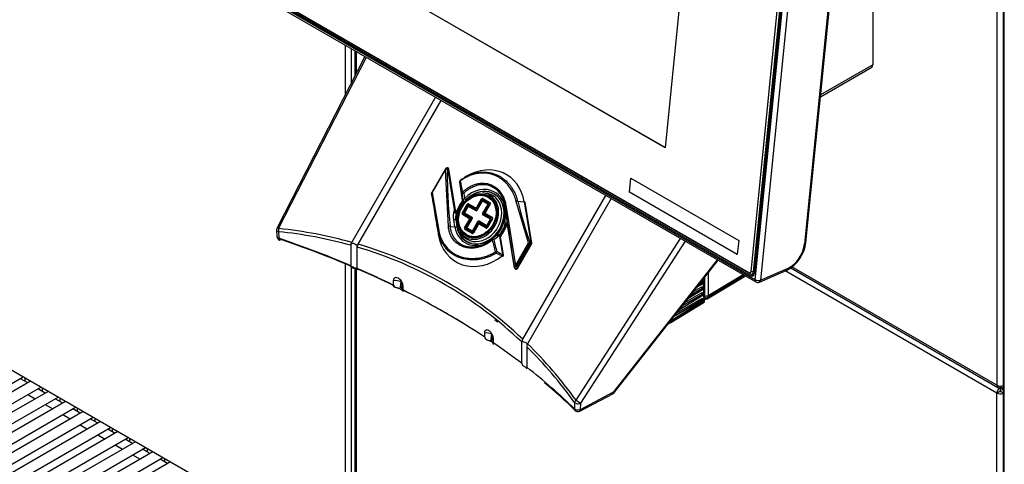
# Model space of a CAD drawing. Header units: millimetres. Extents: x 0 to 200, y 0 to 287.
# Tile 33 of 73: x 153.17 to 165.45, y 89.4 to 94.95. Entities that reach past the tile are written whole.
import ezdxf

# ---------------------------------------------------------------- set-up
doc = ezdxf.new("R2010")
doc.units = ezdxf.units.MM
doc.layers.add('148.257_BW4C_CTM', color=7, linetype='Continuous')
doc.layers.add('Standard', color=7, linetype='Continuous')

# ---------------------------------------------------------------- blocks, each defined once
blk = doc.blocks.new('SE3')
at = {"layer": '148.257_BW4C_CTM', "color": 7, "linetype": 'Continuous'}
for p, q in [((165.354, 99.129), (165.354, 90.387)), ((165.431, 99.125), (165.431, 83.489)), ((165.445, 83.469), (165.445, 99.105)), ((163.039, 98.722), (162.336, 91.705)), ((163.11, 98.717), (162.407, 91.7)), ((162.971, 98.659), (162.284, 91.803)), ((162.319, 91.801), (163.006, 98.656)), ((163.017, 98.66), (162.328, 91.778)), ((162.97, 92.168), (163.553, 97.985)), ((162.956, 92.153), (163.538, 97.97)), ((161.613, 97.31), (161.216, 93.351)), ((161.216, 93.352), (155.807, 96.475)), ((161.216, 93.351), (155.807, 96.474)), ((162.264, 91.792), (154.507, 96.27)), ((162.336, 91.705), (154.452, 96.257)), ((154.462, 96.229), (162.346, 91.677)), ((162.285, 91.754), (154.507, 96.245)), ((154.523, 96.256), (162.28, 91.778)), ((163.805, 95.765), (163.805, 94.949)), ((163.805, 94.949), (163.805, 94.385)), ((157.229, 94.014), (157.229, 94.632)), ((157.3, 94.591), (157.3, 94.152)), ((157.346, 94.564), (157.346, 94.242)), ((157.363, 94.554), (157.363, 94.276)), ((157.473, 94.491), (156.376, 92.352)), ((156.396, 92.343), (157.491, 94.48)), ((163.152, 93.988), (163.793, 94.358)), ((163.805, 94.385), (163.154, 94.009)), ((158.354, 93.982), (157.308, 92.171)), ((157.388, 92.148), (158.424, 93.942)), ((157.229, 88.172), (147.488, 93.795)), ((158.471, 93.079), (158.306, 92.793)), ((158.31, 92.79), (158.476, 93.076)), ((158.471, 93.079), (158.476, 93.076)), ((158.481, 93.093), (158.472, 93.08)), ((158.513, 92.367), (158.476, 93.076)), ((158.507, 93.091), (158.498, 93.077)), ((158.591, 92.579), (158.507, 93.091)), ((158.601, 92.573), (158.517, 93.085)), ((158.741, 92.996), (158.715, 92.981)), ((160.772, 92.795), (160.789, 92.971)), ((160.772, 92.795), (160.789, 92.971)), ((160.789, 92.971), (162.133, 92.195)), ((158.69, 92.699), (158.654, 92.923)), ((158.654, 92.923), (158.69, 92.699)), ((158.661, 92.944), (158.656, 92.935)), ((158.304, 92.785), (158.303, 92.782)), ((158.31, 92.79), (158.306, 92.793)), ((158.31, 92.79), (158.394, 92.317)), ((158.69, 92.699), (158.69, 92.701)), ((158.704, 92.784), (158.713, 92.717)), ((158.862, 92.603), (158.925, 92.712)), ((158.929, 92.709), (158.866, 92.6)), ((158.929, 92.709), (158.925, 92.712)), ((158.965, 92.786), (158.937, 92.787)), ((159.026, 92.661), (158.937, 92.712)), ((158.943, 92.719), (159.031, 92.668)), ((159.44, 90.963), (160.476, 92.757)), ((160.545, 92.717), (159.499, 90.906)), ((160.772, 92.795), (160.772, 92.795)), ((162.115, 92.019), (160.772, 92.795)), ((162.115, 92.019), (160.772, 92.795)), ((158.591, 92.564), (158.591, 92.579)), ((158.686, 92.536), (158.748, 92.645)), ((158.753, 92.642), (158.69, 92.534)), ((158.752, 92.619), (158.71, 92.546)), ((158.717, 92.542), (158.76, 92.615)), ((158.753, 92.642), (158.748, 92.645)), ((158.76, 92.615), (158.752, 92.619)), ((158.85, 92.594), (158.761, 92.645)), ((158.766, 92.652), (158.856, 92.6)), ((158.766, 92.618), (158.855, 92.566)), ((158.858, 92.574), (158.769, 92.626)), ((158.866, 92.6), (158.862, 92.603)), ((158.929, 92.686), (158.866, 92.577)), ((158.873, 92.573), (158.866, 92.577)), ((158.873, 92.573), (158.936, 92.682)), ((158.936, 92.682), (158.929, 92.686)), ((159.003, 92.643), (158.94, 92.534)), ((158.942, 92.685), (159.002, 92.65)), ((159.005, 92.658), (158.945, 92.692)), ((158.945, 92.532), (159.008, 92.641)), ((158.964, 92.543), (159.027, 92.653)), ((159.035, 92.648), (158.971, 92.539)), ((159.008, 92.641), (159.003, 92.643)), ((159.027, 92.653), (159.035, 92.648)), ((159.222, 92.498), (159.207, 92.589)), ((159.219, 92.629), (159.219, 92.6)), ((159.234, 92.509), (159.219, 92.6)), ((159.23, 92.636), (159.349, 91.88)), ((159.514, 92.166), (159.359, 92.68)), ((159.377, 92.684), (159.46, 92.676)), ((159.46, 92.676), (159.542, 92.167)), ((159.552, 92.162), (159.47, 92.67)), ((158.594, 92.363), (158.579, 92.454)), ((158.591, 92.564), (158.585, 92.567)), ((158.591, 92.557), (158.591, 92.564)), ((158.604, 92.56), (158.601, 92.573)), ((158.607, 92.554), (158.604, 92.56)), ((158.604, 92.457), (158.619, 92.366)), ((158.619, 92.566), (158.617, 92.562)), ((158.619, 92.566), (158.617, 92.562)), ((158.623, 92.574), (158.619, 92.566)), ((158.62, 92.567), (158.619, 92.566)), ((158.62, 92.566), (158.619, 92.565)), ((158.623, 92.573), (158.622, 92.571)), ((158.69, 92.534), (158.686, 92.536)), ((158.778, 92.466), (158.689, 92.517)), ((158.692, 92.525), (158.781, 92.474)), ((158.717, 92.542), (158.71, 92.546)), ((158.713, 92.529), (158.802, 92.477)), ((158.716, 92.35), (158.779, 92.46)), ((158.807, 92.484), (158.718, 92.535)), ((158.784, 92.457), (158.721, 92.348)), ((158.803, 92.469), (158.74, 92.359)), ((158.747, 92.355), (158.81, 92.465)), ((158.784, 92.457), (158.779, 92.46)), ((158.81, 92.465), (158.803, 92.469)), ((158.945, 92.532), (158.94, 92.534)), ((158.943, 92.515), (159.033, 92.464)), ((159.035, 92.471), (158.946, 92.523)), ((158.971, 92.539), (158.964, 92.543)), ((159.056, 92.475), (158.967, 92.526)), ((158.973, 92.533), (159.062, 92.481)), ((159.034, 92.457), (158.991, 92.383)), ((158.995, 92.358), (159.058, 92.466)), ((158.996, 92.381), (159.038, 92.455)), ((159.065, 92.462), (159.002, 92.354)), ((159.038, 92.455), (159.034, 92.457)), ((159.065, 92.462), (159.058, 92.466)), ((158.534, 92.369), (158.594, 92.363)), ((158.716, 92.35), (158.721, 92.348)), ((158.808, 92.28), (158.719, 92.331)), ((158.722, 92.339), (158.811, 92.288)), ((158.747, 92.355), (158.74, 92.359)), ((158.743, 92.343), (158.803, 92.308)), ((158.809, 92.314), (158.748, 92.349)), ((158.878, 92.426), (158.815, 92.316)), ((158.819, 92.314), (158.882, 92.423)), ((158.819, 92.291), (158.882, 92.4)), ((158.889, 92.396), (158.826, 92.287)), ((158.882, 92.423), (158.878, 92.426)), ((158.889, 92.396), (158.882, 92.4)), ((158.89, 92.426), (158.98, 92.375)), ((158.984, 92.347), (158.895, 92.398)), ((158.985, 92.381), (158.896, 92.433)), ((158.898, 92.406), (158.987, 92.355)), ((158.996, 92.381), (158.991, 92.383)), ((159.002, 92.354), (158.995, 92.358)), ((159.223, 92.38), (159.217, 92.379)), ((159.22, 92.364), (159.217, 92.379)), ((159.22, 92.364), (159.223, 92.38)), ((159.223, 92.38), (159.224, 92.385)), ((159.23, 92.358), (159.237, 92.372)), ((159.237, 92.372), (159.239, 92.376)), ((159.249, 92.39), (159.252, 92.382)), ((159.249, 92.384), (159.252, 92.378)), ((159.253, 92.381), (159.252, 92.382)), ((159.252, 92.382), (159.255, 92.365)), ((159.252, 92.378), (159.254, 92.368)), ((159.338, 91.853), (159.255, 92.365)), ((156.371, 92.327), (156.375, 92.245)), ((156.395, 92.304), (156.399, 92.223)), ((158.385, 92.308), (158.386, 92.268)), ((158.657, 92.302), (158.672, 92.278)), ((158.819, 92.314), (158.815, 92.316)), ((158.826, 92.287), (158.819, 92.291)), ((159.106, 92.252), (159.059, 92.211)), ((159.153, 92.266), (159.161, 92.263)), ((159.192, 92.021), (159.155, 92.245)), ((159.202, 92.015), (159.165, 92.239)), ((160.105, 90.202), (161.408, 92.219)), ((157.295, 92.135), (157.295, 91.879)), ((157.304, 92.161), (157.308, 92.171)), ((157.374, 92.123), (157.374, 92.113)), ((157.374, 91.845), (157.374, 92.113)), ((159.349, 91.88), (159.514, 92.166)), ((159.363, 91.872), (159.528, 92.158)), ((159.54, 92.154), (159.365, 91.852)), ((159.375, 91.846), (159.55, 92.148)), ((159.514, 92.166), (159.528, 92.158)), ((159.528, 92.158), (159.54, 92.154)), ((159.53, 92.171), (159.542, 92.167)), ((159.54, 92.154), (159.55, 92.148)), ((160.164, 90.165), (161.468, 92.184)), ((162.133, 92.195), (162.115, 92.019)), ((157.229, 88.172), (157.229, 91.902)), ((157.3, 91.873), (157.3, 88.172)), ((157.346, 91.853), (157.346, 88.159)), ((157.363, 91.845), (157.363, 88.135)), ((159.336, 91.873), (159.338, 91.853)), ((159.363, 91.872), (159.349, 91.88)), ((159.363, 91.872), (159.365, 91.852)), ((159.365, 91.852), (159.375, 91.846)), ((160.58, 90.308), (161.868, 91.954)), ((160.586, 90.301), (161.876, 91.949)), ((162.407, 91.7), (162.751, 91.85)), ((162.783, 91.852), (165.366, 90.36)), ((165.354, 90.387), (162.797, 91.864)), ((161.708, 91.439), (161.696, 91.719)), ((161.709, 91.499), (161.71, 91.737)), ((161.74, 91.466), (162.218, 91.752)), ((162.205, 91.759), (161.75, 91.487)), ((161.752, 91.791), (161.752, 91.509)), ((161.752, 91.509), (162.187, 91.769)), ((162.28, 91.778), (162.264, 91.792)), ((162.319, 91.801), (162.284, 91.803)), ((162.285, 91.754), (162.327, 91.773)), ((162.304, 91.775), (162.329, 91.786)), ((162.331, 91.805), (162.319, 91.801)), ((162.391, 91.675), (162.735, 91.824)), ((165.353, 90.29), (162.713, 91.815)), ((157.826, 91.689), (157.826, 91.637)), ((157.912, 91.588), (157.923, 91.677)), ((157.933, 91.67), (157.928, 91.579)), ((157.948, 91.577), (157.948, 91.627)), ((161.677, 91.594), (161.534, 91.512)), ((161.569, 91.557), (161.666, 91.612)), ((161.678, 91.651), (161.609, 91.608)), ((161.677, 91.664), (161.633, 91.638)), ((161.674, 91.666), (161.638, 91.645)), ((161.677, 91.664), (161.674, 91.666)), ((161.681, 91.664), (161.677, 91.666)), ((161.68, 91.593), (161.677, 91.594)), ((161.679, 91.674), (161.679, 91.673)), ((161.684, 91.593), (161.68, 91.595)), ((161.682, 91.603), (161.682, 91.602)), ((161.683, 91.66), (161.683, 91.66)), ((161.704, 91.433), (161.692, 91.714)), ((161.684, 91.508), (161.388, 91.325)), ((161.684, 91.521), (161.425, 91.373)), ((161.68, 91.523), (161.43, 91.38)), ((161.465, 91.424), (161.669, 91.541)), ((161.681, 91.579), (161.498, 91.467)), ((161.68, 91.593), (161.529, 91.505)), ((161.684, 91.521), (161.68, 91.523)), ((161.687, 91.522), (161.684, 91.524)), ((161.685, 91.532), (161.685, 91.531)), ((161.686, 91.589), (161.686, 91.589)), ((161.689, 91.518), (161.689, 91.518)), ((161.709, 91.499), (161.706, 91.499)), ((161.709, 91.477), (161.707, 91.477)), ((161.709, 91.477), (161.709, 91.499)), ((161.752, 91.509), (161.75, 91.487)), ((161.286, 91.169), (161.701, 91.426)), ((161.289, 91.177), (161.704, 91.433)), ((161.687, 91.437), (161.302, 91.199)), ((161.687, 91.45), (161.321, 91.24)), ((161.683, 91.452), (161.326, 91.247)), ((161.361, 91.291), (161.672, 91.47)), ((161.687, 91.45), (161.683, 91.452)), ((161.69, 91.451), (161.687, 91.452)), ((161.688, 91.46), (161.688, 91.46)), ((161.692, 91.446), (161.692, 91.447)), ((161.707, 91.458), (161.709, 91.458)), ((161.251, 91.151), (161.286, 91.169)), ((161.259, 91.161), (161.289, 91.177)), ((161.302, 91.199), (161.279, 91.187)), ((161.289, 91.192), (161.289, 91.177)), ((161.301, 91.215), (161.302, 91.199)), ((158.966, 90.989), (158.966, 91.039)), ((159.052, 91.024), (159.039, 90.937)), ((159.056, 90.928), (159.062, 91.009)), ((159.07, 90.97), (159.07, 90.918)), ((159.433, 90.935), (159.431, 90.925)), ((159.431, 90.658), (159.431, 90.925)), ((159.49, 90.868), (159.49, 90.612)), ((159.494, 90.896), (159.499, 90.906)), ((149.324, 88.246), (153.212, 90.491)), ((153.304, 90.437), (149.479, 88.229)), ((153.269, 90.417), (153.176, 90.47)), ((153.232, 90.479), (153.232, 90.438)), ((165.393, 90.362), (165.393, 90.377)), ((165.396, 90.377), (165.396, 90.364)), ((165.398, 90.377), (165.398, 90.362)), ((149.542, 88.12), (153.429, 90.365)), ((153.522, 90.312), (149.697, 88.103)), ((153.269, 90.272), (153.361, 90.219)), ((153.486, 90.291), (153.394, 90.344)), ((153.449, 90.354), (153.449, 90.312)), ((160.151, 90.065), (160.57, 90.287)), ((160.161, 90.087), (160.58, 90.308)), ((165.389, 90.311), (165.353, 90.29)), ((165.353, 83.522), (165.353, 90.29)), ((165.393, 90.365), (165.396, 90.364)), ((165.396, 90.323), (165.396, 90.364)), ((165.399, 90.361), (165.399, 90.32)), ((165.403, 90.311), (165.431, 90.295)), ((165.425, 90.36), (165.431, 90.363)), ((149.759, 87.995), (153.647, 90.239)), ((153.74, 90.186), (149.915, 87.977)), ((153.486, 90.147), (153.579, 90.093)), ((153.704, 90.165), (153.611, 90.219)), ((153.667, 90.228), (153.667, 90.187)), ((160.087, 90.173), (160.085, 90.095)), ((160.161, 90.087), (160.164, 90.165)), ((149.977, 87.869), (153.865, 90.114)), ((153.958, 90.06), (150.132, 87.852)), ((153.704, 90.021), (153.797, 89.967)), ((153.922, 90.039), (153.829, 90.093)), ((153.885, 90.102), (153.885, 90.061)), ((150.195, 87.743), (154.083, 89.988)), ((154.175, 89.934), (150.35, 87.726)), ((153.922, 89.895), (154.015, 89.842)), ((154.14, 89.914), (154.047, 89.967)), ((154.103, 89.977), (154.103, 89.935)), ((150.413, 87.618), (154.3, 89.862)), ((154.393, 89.809), (150.568, 87.6)), ((154.14, 89.769), (154.232, 89.716)), ((154.357, 89.788), (154.265, 89.842)), ((154.32, 89.851), (154.32, 89.809)), ((150.63, 87.492), (154.518, 89.737)), ((154.611, 89.683), (150.786, 87.474)), ((154.357, 89.644), (154.45, 89.59)), ((154.575, 89.662), (154.482, 89.716)), ((154.538, 89.725), (154.538, 89.684)), ((150.848, 87.366), (154.736, 89.611)), ((154.829, 89.557), (151.003, 87.349)), ((154.575, 89.518), (154.668, 89.464)), ((154.793, 89.537), (154.7, 89.59)), ((154.756, 89.599), (154.756, 89.558)), ((151.066, 87.24), (154.954, 89.485)), ((155.047, 89.432), (151.221, 87.223)), ((155.011, 89.411), (154.918, 89.464)), ((154.974, 89.474), (154.974, 89.432))]:
    blk.add_line(p, q, dxfattribs=at)
for centre, radius, start, end in [((158.489, 93.069), 0.02, 145.6533, 150), ((158.498, 93.082), 0.02, 9.2315, 145.6533), ((158.677, 92.933), 0.02, 125.8377, 146.0397), ((158.673, 92.926), 0.02, 152.9751, 189.2315), ((158.711, 92.894), 0.0645, 146.407, 153.2981), ((158.323, 92.78), 0.02, 173.8941, 189.2315), ((158.323, 92.783), 0.02, 150, 173.8941), ((173.545, 94.361), 14.946, 186.0308, 186.3766), ((158.666, 92.697), 0.0245, 350.075, 8.0884), ((158.666, 92.696), 0.0245, 351.8121, 8.1022), ((158.945, 92.4), 0.397, 153.2305, 155.0466), ((158.667, 92.697), 0.0241, 321.9089, 347.0915), ((158.666, 92.697), 0.0245, 347.0987, 350.075), ((158.781, 92.5), 0.207, 161.0383, 193.0142), ((158.878, 92.474), 0.275, 159.653, 183.4485), ((158.121, 91.684), 1.008, 60.5499, 60.5567), ((158.11, 92.477), 1.112, 354.9363, 1.0884), ((155.126, 91.832), 4.164, 7.5751, 9.3591), ((156.421, 92.329), 0.05, 152.8589, 182.6235), ((158.798, 92.544), 0.47, 322.4717, 336.8149), ((158.672, 91.41), 1.116, 59.5943, 60.3909), ((159.15, 92.24), 0.162, 56.9118, 62.9008), ((156.425, 92.247), 0.05, 182.6226, 251.127), ((155.828, 86.797), 5.536, 74.6371, 84.1204), ((159.069, 92.194), 0.02, 127.0821, 130.01), ((158.672, 92.744), 0.678, 306.8991, 313.4457), ((159.128, 92.229), 0.0424, 94.1664, 140.6281), ((159.133, 92.246), 0.0263, 56.4291, 107.7112), ((159.162, 92.286), 0.0414, 235.0101, 250.2678), ((159.154, 92.279), 0.0128, 237.2838, 262.8516), ((159.207, 92.241), 0.0597, 155.2208, 174.045), ((161.048, 97.572), 5.654, 250.357, 250.4407), ((159.173, 92.25), 0.018, 132.1351, 197.3964), ((159.189, 92.243), 0.0235, 139.9233, 187.7546), ((157.337, 92.135), 0.0422, 141.9641, 179.0414), ((155.974, 87.312), 5, 46.2574, 73.7426), ((159.532, 92.158), 0.02, 330, 9.2315), ((162.525, 92.22), 0.448, 297.9889, 353.4066), ((161.567, 97.432), 5.929, 245.5099, 246.3108), ((161.478, 97.112), 5.581, 244.9702, 245.8168), ((159.182, 92.012), 0.02, 308.25, 9.2315), ((159.358, 91.856), 0.02, 189.2315, 300), ((159.358, 91.856), 0.02, 300, 330), ((157.859, 91.56), 0.133, 61.4371, 104.6424), ((161.685, 91.685), 0.0227, 198.5483, 239.5825), ((161.688, 91.614), 0.0227, 183.8837, 239.5825), ((161.645, 91.673), 0.0342, 346.9112, 359.9972), ((161.648, 91.602), 0.0342, 346.9112, 359.9972), ((162.371, 91.721), 0.05, 240, 293.5365), ((161.988, 98.778), 8.265, 240.4501, 240.5805), ((161.692, 91.543), 0.0227, 183.8837, 239.5825), ((161.651, 91.531), 0.0342, 346.6369, 359.9972), ((161.705, 91.605), 0.106, 272.3057, 295.8715), ((161.71, 91.561), 0.0842, 269.5247, 298.6524), ((161.695, 91.472), 0.0227, 183.8837, 239.5825), ((161.654, 91.46), 0.0342, 346.9112, 359.9972), ((161.693, 91.439), 0.015, 301.7309, 2.5324), ((161.706, 91.529), 0.0708, 271.8641, 298.8976), ((159.99, 92.426), 1.516, 233.5859, 235.4286), ((158.987, 90.909), 0.132, 60.2199, 99.1355), ((163.347, 98.228), 8.468, 239.4247, 239.553), ((159.482, 90.938), 0.0497, 149.3463, 183.6083), ((159.642, 90.863), 0.151, 167.4618, 178.3042), ((155.59, 86.917), 5.552, 35.9064, 45.3707), ((156.351, 86.272), 5.335, 45.4544, 50.9696), ((160.547, 90.331), 0.05, 297.9004, 300), ((160.547, 90.331), 0.05, 300, 321.9527), ((160.128, 90.11), 0.05, 225.7227, 297.9004)]:
    blk.add_arc(centre, radius, start, end, dxfattribs=at)
for centre, major_axis, ratio, start_param, end_param in [((163.763, 94.409), (-0.0298, 0.0515), 0.57735, 3.141593, 3.926991), ((158.489, 93.069), (0.0165, -0.0113), 0.635261, 1.405743, 3.141593), ((158.489, 93.069), (-0.02, 0), 0.48725, 4.201608, 5.414268), ((158.498, 93.082), (0.0165, -0.0113), 0.635261, 1.405743, 3.141593), ((161.937, 93.532), (-0.606, -4.934), 0.686118, 4.88841, 5.033525), ((158.498, 93.082), (-0.0197, -0.0032), 0.408248, 3.141593, 4.128839), ((158.923, 92.472), (-0.314, -0.545), 0.816497, 2.356194, 4.096909), ((158.677, 92.933), (0.0166, -0.0112), 0.996639, 2.830638, 3.872606), ((158.677, 92.933), (0.0117, -0.0162), 0.357, 3.110291, 4.040238), ((158.673, 92.926), (0.0178, -0.0091), 0.995438, 3.141579, 3.752034), ((158.673, 92.926), (0.0197, 0.0032), 0.408248, 3.081641, 3.141593), ((158.677, 92.933), (-0.0197, -0.0034), 0.512231, 5.265205, 6.219458), ((159.097, 88.651), (-0.812, 5.97), 0.033531, -0.809282, -0.776384), ((159.116, 88.654), (-0.829, 5.98), 0.033576, -0.809458, -0.776559), ((158.907, 92.481), (-0.183, -0.317), 0.816497, 3.146954, 4.415514), ((158.913, 92.478), (-0.172, -0.298), 0.816497, 2.356194, 4.415514), ((158.913, 92.478), (0.17, 0.295), 0.816497, 0, 1.205568), ((158.323, 92.783), (-0.0197, -0.0035), 0.584091, 5.319045, 6.21575), ((158.323, 92.783), (0.0199, -0.0021), 0.975089, 3.141593, 3.390743), ((158.805, 88.146), (-0.812, 5.97), 0.033531, -0.803898, -0.686685), ((158.913, 92.478), (0.17, 0.295), 0.816497, 1.936025, 6.283185), ((158.701, 92.793), (-0.0197, -0.0033), 0.48646, 5.24434, 6.220543), ((158.701, 92.793), (-0.0199, -0.0021), 0.495606, 0.063015, 1.65431), ((158.666, 92.698), (0.0221, 0.0118), 0.987705, 5.139314, 5.925754), ((158.701, 92.793), (0.0135, -0.0147), 0.253504, 4.033707, 5.17532), ((158.71, 92.702), (0.0197, 0.0032), 0.408248, 3.081641, 3.141593), ((158.688, 92.691), (-0.0007, -0.025), 0.52832, 1.293008, 2.015445), ((158.718, 92.707), (0.018, -0.0174), 0.168894, 0.97624, 2.023438), ((158.878, 92.498), (-0.151, -0.262), 0.816497, 0, 3.53024), ((158.904, 92.483), (-0.158, -0.274), 0.816497, 0, 3.53024), ((158.935, 92.706), (-0.0075, -0.013), 0.816497, 3.141593, 4.712389), ((158.934, 92.706), (-0.00335, -0.00581), 0.816497, 3.141594, 4.712389), ((158.945, 92.708), (-0.0075, -0.013), 0.57735, 4.126703, 4.712389), ((158.907, 92.481), (-0.183, -0.317), 0.816497, 2.356194, 3.146954), ((158.581, 92.57), (-0.0197, -0.0032), 0.408248, 3.141593, 4.128839), ((158.913, 92.478), (0.179, 0.311), 0.816497, 1.367201, 2.071615), ((158.919, 92.474), (0.19, 0.33), 0.816497, 1.404393, 1.747772), ((158.759, 92.639), (-0.0075, -0.013), 0.816497, 3.141593, 4.712389), ((158.762, 92.614), (-0.0066, -0.0115), 0.816497, 3.141593, 4.712389), ((158.758, 92.64), (-0.00335, -0.00581), 0.816497, 3.141595, 4.712389), ((158.763, 92.613), (-0.0025, -0.00433), 0.816497, 3.141591, 4.712389), ((158.769, 92.641), (-0.0075, -0.013), 0.57735, 4.126703, 4.712389), ((158.776, 92.621), (-0.0075, -0.013), 0.57735, 4.712389, 5.298075), ((158.857, 92.605), (0.0066, 0.0115), 0.816497, 3.141593, 4.712389), ((158.858, 92.59), (0.0075, 0.013), 0.57735, 0.985111, 1.570796), ((158.858, 92.605), (-0.0025, -0.00433), 0.816497, 0, 1.570796), ((158.861, 92.58), (0.00335, 0.00581), 0.816497, 3.141595, 4.712389), ((158.938, 92.681), (-0.0066, -0.0115), 0.816497, 3.141593, 4.712389), ((158.94, 92.68), (-0.0025, -0.00433), 0.816497, 3.14159, 4.712389), ((158.952, 92.688), (-0.0075, -0.013), 0.57735, 4.712389, 5.298075), ((159.013, 92.653), (-0.0075, -0.013), 0.57735, 4.712389, 5.298075), ((159, 92.645), (0.0025, 0.00433), 0.816497, 4.712389, 6.283185), ((158.999, 92.646), (0.0066, 0.0115), 0.816497, 4.712389, 6.283185), ((159.034, 92.657), (0.0075, 0.013), 0.57735, 0.985111, 1.570796), ((159.023, 92.655), (0.00335, 0.00581), 0.816497, 4.712389, 6.283185), ((159.024, 92.655), (0.0075, 0.013), 0.816497, 4.712389, 6.283185), ((159.194, 92.596), (0.0247, 0.004), 0.408248, 5.176037, 6.223234), ((159.238, 92.631), (-0.0198, -0.0031), 0.349625, 5.119975, 6.224773), ((159.495, 89.341), (-0.812, 5.97), 0.033531, -1.137372, -0.992257), ((159.367, 92.676), (-0.0194, -0.0048), 0.360054, 4.097032, 5.069615), ((162.628, 94.727), (-0.606, -4.934), 0.686118, -1.061301, -0.944088), ((159.45, 92.667), (-0.0197, -0.0032), 0.408248, 3.141593, 4.128839), ((158.592, 92.464), (0.0247, 0.004), 0.408248, 4.128839, 5.176037), ((158.585, 92.553), (-0.0188, -0.0067), 0.474197, 3.144813, 4.254727), ((158.589, 92.545), (-0.018, -0.0087), 0.504945, 3.160738, 4.324161), ((158.696, 92.53), (-0.0075, -0.013), 0.816497, 4.712389, 6.283185), ((158.695, 92.531), (-0.00335, -0.00581), 0.816497, 4.712389, 6.283183), ((158.699, 92.521), (-0.0075, -0.013), 0.57735, 4.712389, 5.298075), ((158.719, 92.54), (-0.0066, -0.0115), 0.816497, 4.712389, 6.283185), ((158.72, 92.524), (0.0075, 0.013), 0.57735, 0.985111, 1.570796), ((158.721, 92.54), (-0.0025, -0.00433), 0.816497, 4.712389, 6.283185), ((158.788, 92.469), (-0.0075, -0.013), 0.57735, 4.712389, 5.298075), ((158.776, 92.462), (-0.0025, -0.00433), 0.816497, 1.570796, 3.141595), ((158.774, 92.462), (0.0066, 0.0115), 0.816497, 4.712389, 6.283185), ((158.809, 92.473), (0.0075, 0.013), 0.57735, 0.985111, 1.570796), ((158.798, 92.471), (0.00335, 0.00581), 0.816497, 4.712389, 6.283183), ((158.8, 92.471), (-0.0075, -0.013), 0.816497, 1.570796, 3.141593), ((158.865, 92.57), (-0.0075, -0.013), 0.57735, 4.712389, 5.298075), ((158.862, 92.579), (-0.0075, -0.013), 0.816497, 0, 1.570796), ((158.951, 92.528), (0.0075, 0.013), 0.816497, 1.570796, 3.141593), ((158.95, 92.529), (-0.00335, -0.00581), 0.816497, 4.712389, 6.283185), ((158.954, 92.519), (-0.0075, -0.013), 0.57735, 4.712389, 5.298075), ((158.974, 92.538), (-0.0066, -0.0115), 0.816497, 4.712389, 6.283185), ((158.975, 92.522), (0.0075, 0.013), 0.57735, 0.985111, 1.570796), ((158.975, 92.537), (0.0025, 0.00433), 0.816497, 1.570796, 3.141593), ((159.043, 92.467), (-0.0075, -0.013), 0.57735, 4.712389, 5.298075), ((159.03, 92.459), (0.0025, 0.00433), 0.816497, 4.712389, 6.283185), ((159.029, 92.46), (0.0066, 0.0115), 0.816497, 4.712389, 6.283185), ((159.064, 92.471), (0.0075, 0.013), 0.57735, 0.985111, 1.570796), ((159.053, 92.469), (0.00335, 0.00581), 0.816497, 4.712389, 6.283187), ((159.054, 92.468), (0.0075, 0.013), 0.816497, 4.712389, 6.283185), ((158.913, 92.478), (-0.179, -0.311), 0.816497, 1.367201, 2.071615), ((159.209, 92.506), (0.0247, 0.004), 0.408248, 5.176037, 6.223234), ((156.421, 92.329), (0.0445, -0.0228), 0.035246, 2.185396, 3.141593), ((156.421, 92.329), (0.0053, 0.0497), 0.542711, 1.334078, 2.150393), ((151.025, 78.757), (7.46, 12.921), 0.57735, 0.147356, 0.251217), ((158.524, 92.361), (-0.0199, -0.002), 0.439332, 4.153839, 5.258637), ((158.606, 92.373), (0.0247, 0.004), 0.408248, 4.128839, 5.176037), ((158.907, 92.481), (0.183, 0.317), 0.816497, 2.356194, 4.096909), ((158.913, 92.478), (0.172, 0.298), 0.816497, 2.356194, 4.415514), ((158.727, 92.344), (-0.0075, -0.013), 0.816497, 4.712389, 6.283185), ((158.725, 92.345), (-0.00335, -0.00581), 0.816497, 4.712389, 6.283187), ((158.73, 92.335), (-0.0075, -0.013), 0.57735, 4.712389, 5.298075), ((158.75, 92.354), (-0.0066, -0.0115), 0.816497, 4.712389, 6.283187), ((158.75, 92.338), (-0.0075, -0.013), 0.57735, 4.126703, 4.712389), ((158.751, 92.353), (-0.0025, -0.00433), 0.816497, 4.712389, 6.283184), ((158.888, 92.42), (0.0075, 0.013), 0.816497, 0, 1.570796), ((158.887, 92.42), (-0.00335, -0.00581), 0.816497, 3.141595, 4.712389), ((158.891, 92.395), (-0.0066, -0.0115), 0.816497, 3.141593, 4.712389), ((158.892, 92.394), (0.0025, 0.00433), 0.816497, 0.000003, 1.570796), ((158.898, 92.422), (0.0075, 0.013), 0.57735, 0.985111, 1.570796), ((158.905, 92.402), (-0.0075, -0.013), 0.57735, 4.712389, 5.298075), ((158.986, 92.386), (0.0066, 0.0115), 0.816497, 3.141593, 4.712389), ((158.987, 92.37), (-0.0075, -0.013), 0.57735, 4.126703, 4.712389), ((158.994, 92.35), (-0.0075, -0.013), 0.57735, 4.712389, 5.298075), ((158.992, 92.36), (0.0075, 0.013), 0.816497, 3.141593, 4.712389), ((158.987, 92.385), (0.0025, 0.00433), 0.816497, 3.141593, 4.712389), ((158.99, 92.361), (0.00335, 0.00581), 0.816497, 3.141593, 4.712389), ((158.919, 92.474), (-0.19, -0.33), 0.816497, 1.404393, 1.747772), ((158.923, 92.472), (0.192, 0.333), 0.816497, 4.551487, 4.856219), ((159.211, 92.366), (-0.0184, 0.0079), 0.082754, 3.139899, 4.275787), ((159.245, 92.412), (-0.0037, 0.0196), 0.472141, 1.472694, 3.138956), ((159.267, 92.393), (0.018, 0.0088), 0.505986, 2.613148, 3.153989), ((159.27, 92.385), (0.0188, 0.0067), 0.474197, 2.795271, 3.209041), ((156.421, 92.329), (0.0499, 0.0023), 0.558448, 3.141593, 4.152198), ((156.425, 92.247), (0.0499, 0.0023), 0.558437, 3.141595, 4.151796), ((151.05, 87.006), (10.5, 0), 0.57735, 0.93377, 1.036205), ((156.425, 92.247), (0.0162, 0.0473), 0.415997, 2.258666, 3.141593), ((158.405, 92.311), (-0.0197, -0.0033), 0.490654, 5.247792, 6.220374), ((158.923, 92.472), (0.314, 0.545), 0.816497, 2.356194, 4.257884), ((158.406, 92.271), (0.0197, 0.0032), 0.408248, 3.081641, 3.141594), ((158.878, 92.498), (-0.151, -0.262), 0.816497, 5.894538, 6.283185), ((158.904, 92.483), (-0.158, -0.274), 0.816497, 5.894538, 6.283185), ((158.81, 92.319), (0.0066, 0.0115), 0.816497, 3.141593, 4.712389), ((158.811, 92.303), (0.0075, 0.013), 0.57735, 0.985111, 1.570796), ((158.818, 92.284), (-0.0075, -0.013), 0.57735, 4.712389, 5.298075), ((158.815, 92.293), (0.0075, 0.013), 0.816497, 3.141593, 4.712389), ((158.811, 92.319), (0.0025, 0.00433), 0.816497, 3.141593, 4.712389), ((158.814, 92.294), (0.00335, 0.00581), 0.816497, 3.141595, 4.712389), ((159.069, 92.194), (0.0129, -0.0153), 0.188981, 3.141593, 4.233261), ((159.069, 92.194), (0.0121, -0.016), 0.646948, 1.614631, 3.141593), ((159.083, 92.263), (-0.018, 0.0174), 0.168894, 3.288186, 4.117833), ((159.113, 92.279), (-0.0007, -0.025), 0.52832, 0.57057, 1.293008), ((159.15, 92.263), (-0.0143, -0.0205), 0.204139, 4.604969, 5.391409), ((159.146, 92.236), (-0.0197, -0.0032), 0.408248, 3.141593, 4.128839), ((159.155, 92.27), (-0.0159, 0.0122), 0.092496, 2.008629, 3.141906), ((156.425, 92.247), (0.0162, 0.0473), 0.415997, 3.141593, 3.829463), ((151.05, 86.965), (10.55, 0), 0.57735, 0.870793, 1.036205), ((157.32, 92.139), (-0.0548, 0.0147), 0.317837, 3.077079, 5.08694), ((151.025, 78.757), (-7.46, -12.921), 0.57735, 3.003619, 3.279567), ((159.069, 92.194), (-0.0194, -0.0047), 0.362644, 4.098558, 5.074761), ((162.326, 94.213), (-0.58, -4.941), 0.688683, -1.071776, -1.038878), ((162.336, 94.222), (-0.606, -4.934), 0.686118, -1.066685, -1.033787), ((159.521, 92.162), (0.0189, 0.0066), 0.298095, 0.924112, 1.820816), ((159.521, 92.162), (-0.0059, -0.0191), 0.409736, 1.477635, 2.153238), ((159.532, 92.158), (0.0059, 0.0191), 0.409736, 4.619228, 5.294831), ((159.532, 92.158), (-0.0197, -0.0032), 0.408248, 3.141594, 4.128839), ((162.773, 92.074), (0.13, 0.225), 0.57735, 3.804818, 5.375614), ((162.92, 92.173), (-0.0498, 0.005), 0.502685, 2.410254, 3.141593), ((159.107, 92.047), (0.0193, 0.0052), 0.346485, 0.947754, 1.902008), ((159.107, 92.047), (-0.0104, 0.0171), 0.241483, 1.153344, 2.083291), ((159.107, 92.047), (-0.0085, -0.0181), 0.326878, 1.108186, 2.20409), ((159.182, 92.012), (0.0082, 0.0182), 0.336481, 4.286286, 5.340783), ((159.182, 92.012), (-0.0124, 0.0157), 0.253467, 2.052008, 3.141593), ((159.182, 92.012), (-0.0197, -0.0032), 0.408248, 3.141593, 4.128839), ((151.05, 87.006), (10.5, 0), 0.57735, 0.869306, 0.924403), ((159.355, 91.876), (-0.0198, -0.003), 0.248672, 5.014027, 6.226687), ((159.355, 91.876), (-0.0199, -0.0024), 0.266939, 0.056785, 1.911719), ((159.358, 91.856), (0.0199, 0.0024), 0.266939, 3.198377, 5.053312), ((159.358, 91.856), (0.0197, 0.0032), 0.408248, 3.081641, 3.141593), ((162.715, 91.87), (-0.02, 0.0458), 0.643408, 3.141593, 3.996013), ((162.266, 91.813), (-0.01, 0.0229), 0.643408, 2.425216, 3.996013), ((162.284, 91.821), (-0.02, 0.0458), 0.643408, 2.425216, 3.996013), ((162.29, 91.8), (-0.0215, 0.0494), 0.643408, 2.425216, 3.996013), ((161.677, 91.657), (-0.00334, -0.00671), 0.596613, 2.319773, 3.873116), ((161.678, 91.657), (-0.00334, -0.00671), 0.596613, 0.76643, 2.319773), ((161.681, 91.586), (-0.00334, -0.00671), 0.596613, 2.319773, 3.873116), ((162.371, 91.721), (0.025, 0.0433), 0.57735, 2.234021, 3.141593), ((162.371, 91.721), (0.0498, -0.005), 0.502685, 3.98105, 5.551847), ((162.371, 91.721), (-0.02, 0.0458), 0.643408, 3.141593, 3.996013), ((151.05, 87.006), (10.5, 0), 0.57735, 0.716773, 0.854023), ((151.05, 86.965), (10.55, 0), 0.57735, 0.759105, 0.856491), ((161.681, 91.586), (-0.00334, -0.00671), 0.596613, 0.76643, 2.319773), ((161.684, 91.515), (-0.00334, -0.00671), 0.596613, 2.319773, 3.873116), ((161.684, 91.515), (-0.00334, -0.00671), 0.596613, 0.76643, 2.319773), ((161.687, 91.444), (-0.00334, -0.00671), 0.596613, 2.319773, 3.873116), ((161.687, 91.443), (-0.00334, -0.00671), 0.596613, 0.76643, 2.319773), ((161.693, 91.439), (-0.0079, 0.0128), 0.578229, 3.141593, 3.961742), ((161.693, 91.439), (-0.015, -0.0007), 0.546343, 2.348803, 3.141593), ((161.279, 91.182), (-0.0075, 0.013), 0.577175, 3.124169, 3.979167), ((151.05, 86.965), (10.55, 0), 0.57735, 0.706072, 0.711881), ((151.05, 87.006), (10.5, 0), 0.57735, 0.646393, 0.70149), ((159.441, 90.914), (-0.0548, 0.0147), 0.317837, 2.93696, 4.946821), ((151.025, 78.757), (7.46, 12.921), 0.57735, -0.251217, -0.147356), ((151.05, 87.006), (10.5, 0), 0.57735, 0.534592, 0.637026), ((165.396, 90.411), (0.0295, 0.0511), 0.57735, 2.356194, 3.867031), ((165.396, 90.411), (-0.059, 0), 0.57735, 0.785398, 2.202754), ((160.547, 90.331), (-0.0234, 0.0442), 0.551865, 3.141593, 3.904506), ((160.547, 90.331), (-0.0394, 0.0308), 0.092682, 3.141593, 3.758806), ((165.396, 90.315), (0.03, 0.052), 0.57735, 0.914039, 2.356194), ((165.396, 90.315), (0.06, 0), 0.57735, 3.926991, 5.332199), ((165.396, 90.315), (0.005, 0.00866), 0.57735, 0.785398, 2.356194), ((165.396, 90.315), (-0.01, 0), 0.57735, 0.785398, 2.356194), ((165.396, 90.315), (0.03, 0.052), 0.57735, 0.785398, 0.844358), ((165.396, 90.411), (-0.0295, 0.0511), 0.57735, 2.416155, 3.345077), ((165.396, 90.315), (-0.005, 0.00866), 0.57735, 3.926991, 4.974188), ((165.396, 90.315), (0.03, -0.052), 0.57735, 1.392178, 2.227546), ((160.13, 90.188), (-0.0404, -0.0294), 0.542711, 4.949107, 5.765422), ((160.13, 90.188), (-0.05, 0.0014), 0.607791, 0.550951, 2.329546), ((160.13, 90.188), (0.042, -0.0271), 0.035246, 4.097789, 5.668585), ((160.128, 90.11), (0.0349, 0.0358), 0.702576, 2.517222, 3.141593), ((160.128, 90.11), (0.05, -0.0014), 0.607781, 3.692964, 5.471149), ((160.128, 90.11), (-0.0234, 0.0442), 0.551865, 3.141593, 3.904506)]:
    blk.add_ellipse(centre, major_axis=major_axis, ratio=ratio, start_param=start_param, end_param=end_param, dxfattribs=at)
for centre, major_axis in [((158.873, 92.501), (-0.144, -0.25)), ((158.873, 92.501), (-0.141, -0.244)), ((158.875, 92.499), (-0.135, -0.234))]:
    blk.add_ellipse(centre, major_axis=major_axis, ratio=0.816497, dxfattribs=at)
for points, degree, knots in [([(158.666, 92.949), (158.67, 92.952), (158.679, 92.958), (158.693, 92.968), (158.71, 92.978), (158.728, 92.989), (158.749, 92.999), (158.784, 93.016), (158.829, 93.031), (158.904, 93.048), (158.993, 93.051), (159.08, 93.031), (159.143, 93.002), (159.189, 92.973), (159.233, 92.938), (159.263, 92.906), (159.284, 92.88), (159.297, 92.863), (159.309, 92.844), (159.322, 92.823), (159.335, 92.799), (159.347, 92.774), (159.358, 92.746), (159.368, 92.716), (159.374, 92.695), (159.377, 92.684)], 3, [0, 0, 0, 0, 0.01525, 0.032785, 0.052597, 0.074674, 0.099002, 0.125569, 0.198425, 0.250445, 0.382783, 0.499981, 0.561308, 0.623311, 0.686079, 0.749704, 0.771316, 0.794453, 0.819123, 0.845338, 0.873108, 0.902446, 0.933365, 0.965878, 1, 1, 1, 1]), ([(159.359, 92.68), (159.357, 92.685), (159.355, 92.695), (159.351, 92.709), (159.346, 92.724), (159.341, 92.738), (159.336, 92.751), (159.33, 92.765), (159.324, 92.778), (159.311, 92.804), (159.289, 92.842), (159.251, 92.893), (159.202, 92.942), (159.144, 92.983), (159.071, 93.017), (158.998, 93.034), (158.928, 93.036), (158.874, 93.031), (158.821, 93.018), (158.777, 93.002), (158.742, 92.986), (158.716, 92.972), (158.69, 92.957), (158.674, 92.945), (158.666, 92.939)], 3, [0, 0, 0, 0, 0.015645, 0.031258, 0.046853, 0.062442, 0.078036, 0.093647, 0.109288, 0.124971, 0.187541, 0.250234, 0.336571, 0.423115, 0.499868, 0.624624, 0.68732, 0.749567, 0.812123, 0.874448, 0.90605, 0.937439, 0.96872, 1, 1, 1, 1]), ([(158.69, 92.8), (158.693, 92.803), (158.7, 92.809), (158.711, 92.819), (158.722, 92.827), (158.733, 92.836), (158.744, 92.844), (158.756, 92.851), (158.777, 92.864), (158.809, 92.88), (158.852, 92.896), (158.895, 92.906), (158.938, 92.91), (158.98, 92.908), (159.018, 92.9), (159.05, 92.888), (159.089, 92.868), (159.134, 92.834), (159.169, 92.791), (159.19, 92.756), (159.201, 92.734), (159.21, 92.711), (159.218, 92.687), (159.225, 92.662), (159.228, 92.645), (159.23, 92.636)], 3, [0, 0, 0, 0, 0.01801, 0.035958, 0.053865, 0.071752, 0.08964, 0.10755, 0.125504, 0.188059, 0.250265, 0.312725, 0.375338, 0.438214, 0.500415, 0.546954, 0.593828, 0.695385, 0.796499, 0.830493, 0.864251, 0.897926, 0.931674, 0.965648, 1, 1, 1, 1]), ([(159.219, 92.629), (159.218, 92.633), (159.216, 92.642), (159.214, 92.654), (159.211, 92.666), (159.208, 92.677), (159.204, 92.688), (159.201, 92.698), (159.197, 92.708), (159.193, 92.717), (159.189, 92.726), (159.185, 92.734), (159.181, 92.742), (159.177, 92.75), (159.173, 92.756), (159.169, 92.763), (159.165, 92.769), (159.162, 92.774), (159.158, 92.78), (159.154, 92.784), (159.135, 92.81), (159.093, 92.849), (159.023, 92.882), (158.944, 92.893), (158.872, 92.883), (158.812, 92.859), (158.772, 92.837), (158.742, 92.816), (158.72, 92.799), (158.708, 92.788), (158.704, 92.784)], 3, [0, 0, 0, 0, 0.017978, 0.035432, 0.052359, 0.068757, 0.084625, 0.099961, 0.114763, 0.129029, 0.142759, 0.15595, 0.1686, 0.18071, 0.192277, 0.203301, 0.21378, 0.223714, 0.2331, 0.24194, 0.250231, 0.377224, 0.499689, 0.609176, 0.749538, 0.824768, 0.887306, 0.937289, 0.974827, 1, 1, 1, 1]), ([(158.7, 92.702), (158.701, 92.702), (158.702, 92.702), (158.703, 92.703), (158.705, 92.704), (158.706, 92.706), (158.708, 92.708), (158.71, 92.712), (158.712, 92.715), (158.713, 92.717)], 3, [0, 0, 0, 0, 0.079311, 0.167452, 0.266292, 0.377135, 0.500895, 0.724288, 1, 1, 1, 1]), ([(158.701, 92.684), (158.7, 92.684), (158.698, 92.683), (158.695, 92.683), (158.693, 92.682), (158.69, 92.682), (158.687, 92.682), (158.686, 92.682), (158.686, 92.683)], 3, [0, 0, 0, 0, 0.126133, 0.251607, 0.377779, 0.505983, 0.756837, 1, 1, 1, 1]), ([(158.591, 92.557), (158.592, 92.554), (158.592, 92.552), (158.594, 92.546), (158.594, 92.544), (158.596, 92.54), (158.597, 92.539), (158.599, 92.537), (158.6, 92.536), (158.601, 92.537)], 3, [0, 0, 0, 0, 0.5, 0.5, 0.75, 0.75, 0.875, 0.875, 1, 1, 1, 1]), ([(158.601, 92.537), (158.604, 92.537), (158.606, 92.541), (158.61, 92.547), (158.611, 92.55), (158.614, 92.556), (158.616, 92.559), (158.617, 92.562)], 3, [0, 0, 0, 0, 0.25, 0.25, 0.5, 0.5, 1, 1, 1, 1]), ([(158.607, 92.545), (158.606, 92.545), (158.605, 92.545), (158.603, 92.542), (158.602, 92.539), (158.601, 92.537)], 3, [0.6654197, 0.6654197, 0.6654197, 0.6654197, 0.75, 0.75, 1, 1, 1, 1]), ([(158.617, 92.562), (158.616, 92.559), (158.614, 92.556), (158.611, 92.551), (158.609, 92.547), (158.608, 92.546), (158.607, 92.546), (158.607, 92.545), (158.607, 92.545)], 3, [0, 0, 0, 0, 0.387145, 0.672656, 0.847237, 0.925567, 0.962284, 1, 1, 1, 1]), ([(159.061, 92.199), (159.057, 92.196), (159.049, 92.19), (159.038, 92.181), (159.026, 92.173), (159.014, 92.165), (159.002, 92.157), (158.99, 92.15), (158.967, 92.138), (158.934, 92.123), (158.888, 92.109), (158.842, 92.1), (158.797, 92.098), (158.752, 92.101), (158.714, 92.11), (158.681, 92.122), (158.641, 92.142), (158.597, 92.176), (158.564, 92.218), (158.545, 92.251), (158.536, 92.273), (158.528, 92.295), (158.521, 92.318), (158.516, 92.342), (158.514, 92.359), (158.513, 92.367)], 3, [0, 0, 0, 0, 0.01801, 0.035958, 0.053865, 0.071752, 0.08964, 0.10755, 0.125504, 0.188059, 0.250265, 0.312725, 0.375338, 0.438214, 0.500415, 0.546954, 0.593828, 0.695385, 0.796499, 0.830493, 0.864251, 0.897926, 0.931674, 0.965648, 1, 1, 1, 1]), ([(158.534, 92.369), (158.534, 92.365), (158.535, 92.357), (158.537, 92.345), (158.539, 92.333), (158.542, 92.322), (158.544, 92.312), (158.547, 92.302), (158.551, 92.292), (158.554, 92.283), (158.557, 92.275), (158.561, 92.267), (158.564, 92.259), (158.568, 92.252), (158.571, 92.246), (158.575, 92.24), (158.578, 92.234), (158.582, 92.228), (158.585, 92.223), (158.589, 92.219), (158.607, 92.194), (158.647, 92.156), (158.718, 92.123), (158.8, 92.109), (158.877, 92.117), (158.941, 92.139), (158.983, 92.159), (159.015, 92.179), (159.039, 92.195), (159.051, 92.205), (159.056, 92.21)], 3, [0, 0, 0, 0, 0.017978, 0.035432, 0.052359, 0.068757, 0.084625, 0.099961, 0.114763, 0.129029, 0.142759, 0.15595, 0.1686, 0.18071, 0.192277, 0.203301, 0.21378, 0.223714, 0.2331, 0.24194, 0.250231, 0.377224, 0.499689, 0.609176, 0.749538, 0.824768, 0.887306, 0.937289, 0.974827, 1, 1, 1, 1]), ([(159.235, 92.412), (159.233, 92.412), (159.231, 92.408), (159.228, 92.401), (159.228, 92.398), (159.226, 92.391), (159.225, 92.388), (159.224, 92.385)], 3, [0, 0, 0, 0, 0.25, 0.25, 0.5, 0.5, 1, 1, 1, 1]), ([(159.249, 92.39), (159.248, 92.393), (159.247, 92.396), (159.245, 92.402), (159.244, 92.404), (159.241, 92.409), (159.24, 92.41), (159.238, 92.412), (159.237, 92.413), (159.235, 92.412)], 3, [0, 0, 0, 0, 0.5, 0.5, 0.75, 0.75, 0.875, 0.875, 1, 1, 1, 1]), ([(159.239, 92.376), (159.24, 92.379), (159.243, 92.383), (159.245, 92.389), (159.247, 92.391), (159.248, 92.392), (159.248, 92.393), (159.249, 92.393)], 3, [0, 0, 0, 0, 0.448763, 0.722806, 0.868037, 0.935873, 1, 1, 1, 1]), ([(159.109, 92.036), (159.104, 92.033), (159.094, 92.027), (159.079, 92.019), (159.061, 92.009), (159.04, 92), (159.018, 91.99), (158.979, 91.976), (158.93, 91.962), (158.848, 91.949), (158.753, 91.95), (158.661, 91.973), (158.597, 92.003), (158.551, 92.031), (158.51, 92.065), (158.481, 92.097), (158.462, 92.122), (158.45, 92.138), (158.439, 92.156), (158.428, 92.176), (158.418, 92.198), (158.408, 92.223), (158.399, 92.249), (158.391, 92.277), (158.387, 92.298), (158.385, 92.308)], 3, [0, 0, 0, 0, 0.01525, 0.032785, 0.052597, 0.074674, 0.099002, 0.125569, 0.198425, 0.250445, 0.382783, 0.499981, 0.561308, 0.623311, 0.686079, 0.749704, 0.771316, 0.794453, 0.819123, 0.845338, 0.873108, 0.902446, 0.933365, 0.965878, 1, 1, 1, 1]), ([(158.394, 92.317), (158.395, 92.313), (158.396, 92.304), (158.399, 92.29), (158.403, 92.276), (158.406, 92.263), (158.41, 92.25), (158.415, 92.237), (158.42, 92.225), (158.43, 92.2), (158.449, 92.164), (158.483, 92.115), (158.529, 92.068), (158.586, 92.028), (158.66, 91.992), (158.736, 91.974), (158.812, 91.969), (158.87, 91.972), (158.929, 91.981), (158.977, 91.995), (159.016, 92.009), (159.044, 92.021), (159.072, 92.035), (159.09, 92.046), (159.099, 92.051)], 3, [0, 0, 0, 0, 0.015645, 0.031258, 0.046853, 0.062442, 0.078036, 0.093647, 0.109288, 0.124971, 0.187541, 0.250234, 0.336571, 0.423115, 0.499868, 0.624624, 0.68732, 0.749567, 0.812123, 0.874448, 0.90605, 0.937439, 0.96872, 1, 1, 1, 1]), ([(159.119, 92.257), (159.118, 92.257), (159.117, 92.257), (159.115, 92.257), (159.113, 92.256), (159.111, 92.254), (159.108, 92.253), (159.106, 92.25), (159.104, 92.249), (159.103, 92.248)], 3, [0, 0, 0, 0, 0.0791269, 0.1670994, 0.2657791, 0.3764592, 0.5000473, 0.7232904, 0.8447737, 0.8447737, 0.8447737, 0.8447737]), ([(159.138, 92.253), (159.137, 92.253), (159.135, 92.254), (159.132, 92.255), (159.129, 92.256), (159.124, 92.257), (159.121, 92.257), (159.119, 92.257)], 3, [0, 0, 0, 0, 0.15047, 0.316363, 0.499753, 0.656003, 1, 1, 1, 1]), ([(157.388, 92.148), (157.387, 92.147), (157.385, 92.144), (157.383, 92.14), (157.381, 92.136), (157.379, 92.133), (157.378, 92.129), (157.376, 92.127), (157.375, 92.125), (157.375, 92.125)], 3, [0, 0, 0, 0, 0.1469954, 0.2930347, 0.4377711, 0.5809446, 0.722394, 0.8620627, 0.9170235, 0.9170235, 0.9170235, 0.9170235]), ([(157.374, 91.845), (157.374, 91.841), (157.374, 91.834), (157.375, 91.828), (157.374, 91.826), (157.369, 91.831), (157.353, 91.839), (157.334, 91.846), (157.313, 91.852), (157.298, 91.862), (157.296, 91.873), (157.295, 91.879)], 3, [0, 0, 0, 0, 0.093054, 0.175167, 0.250477, 0.373824, 0.500722, 0.627138, 0.750374, 0.865351, 1, 1, 1, 1]), ([(157.948, 91.627), (157.948, 91.642), (157.943, 91.659), (157.926, 91.691), (157.914, 91.706), (157.89, 91.723), (157.881, 91.728), (157.862, 91.732), (157.853, 91.731), (157.832, 91.721), (157.826, 91.705), (157.826, 91.689)], 3, [0, 0, 0, 0, 0.25, 0.25, 0.5, 0.5, 0.625, 0.625, 0.75, 0.75, 1, 1, 1, 1]), ([(157.912, 91.588), (157.911, 91.589), (157.908, 91.59), (157.904, 91.592), (157.9, 91.594), (157.894, 91.596), (157.885, 91.599), (157.873, 91.602), (157.861, 91.605), (157.851, 91.607), (157.844, 91.61), (157.838, 91.613), (157.833, 91.618), (157.829, 91.623), (157.826, 91.629), (157.826, 91.634), (157.826, 91.637)], 3, [0, 0, 0, 0, 0.041841, 0.083542, 0.125283, 0.18764, 0.249989, 0.378249, 0.499409, 0.56511, 0.630934, 0.698062, 0.767602, 0.840553, 0.917778, 1, 1, 1, 1]), ([(157.923, 91.677), (157.923, 91.679), (157.924, 91.68), (157.926, 91.681), (157.926, 91.681), (157.928, 91.68), (157.928, 91.68), (157.93, 91.679), (157.931, 91.677), (157.933, 91.673), (157.933, 91.671), (157.933, 91.67)], 3, [0, 0, 0, 0, 0.25, 0.25, 0.375, 0.375, 0.5, 0.5, 0.75, 0.75, 1, 1, 1, 1]), ([(161.666, 91.612), (161.669, 91.614), (161.672, 91.614), (161.675, 91.615), (161.677, 91.613), (161.679, 91.612), (161.68, 91.609), (161.682, 91.607), (161.682, 91.603)], 2, [0, 0, 0, 0.25, 0.25, 0.5, 0.5, 0.75, 0.75, 1, 1, 1]), ([(161.67, 91.686), (161.672, 91.685), (161.674, 91.684), (161.676, 91.683), (161.677, 91.68), (161.679, 91.678), (161.679, 91.674)], 2, [0.2972507, 0.2972507, 0.2972507, 0.5, 0.5, 0.75, 0.75, 1, 1, 1]), ([(157.948, 91.577), (157.948, 91.575), (157.948, 91.573), (157.948, 91.57), (157.948, 91.567), (157.949, 91.564), (157.949, 91.562), (157.949, 91.56), (157.95, 91.559), (157.95, 91.558), (157.95, 91.558), (157.951, 91.557), (157.951, 91.557), (157.951, 91.558), (157.95, 91.559), (157.948, 91.562), (157.944, 91.567), (157.937, 91.573), (157.931, 91.577), (157.928, 91.579)], 3, [0, 0, 0, 0, 0.044698, 0.087989, 0.129953, 0.170678, 0.210261, 0.248805, 0.286426, 0.323245, 0.359395, 0.395012, 0.430242, 0.465236, 0.500145, 0.621472, 0.749826, 0.874098, 1, 1, 1, 1]), ([(161.669, 91.541), (161.672, 91.543), (161.675, 91.543), (161.678, 91.543), (161.68, 91.542), (161.682, 91.541), (161.684, 91.538), (161.685, 91.535), (161.685, 91.532)], 2, [0, 0, 0, 0.25, 0.25, 0.5, 0.5, 0.75, 0.75, 1, 1, 1]), ([(161.672, 91.47), (161.675, 91.472), (161.678, 91.472), (161.681, 91.472), (161.683, 91.471), (161.685, 91.47), (161.687, 91.467), (161.688, 91.464), (161.688, 91.46)], 2, [0, 0, 0, 0.25, 0.25, 0.5, 0.5, 0.75, 0.75, 1, 1, 1]), ([(161.709, 91.477), (161.709, 91.476), (161.709, 91.473), (161.709, 91.47), (161.709, 91.467), (161.709, 91.465), (161.709, 91.463), (161.709, 91.462), (161.709, 91.46), (161.709, 91.459), (161.709, 91.459), (161.709, 91.458), (161.709, 91.458), (161.709, 91.458)], 3, [0, 0, 0, 0, 0.0627329, 0.1226451, 0.1797364, 0.2340065, 0.2854552, 0.3340821, 0.3798872, 0.4228701, 0.4630307, 0.5003688, 0.5943709, 0.5943709, 0.5943709, 0.5943709]), ([(158.966, 91.039), (158.966, 91.041), (158.966, 91.045), (158.966, 91.049), (158.967, 91.054), (158.968, 91.058), (158.97, 91.064), (158.974, 91.071), (158.981, 91.076), (158.989, 91.079), (158.998, 91.079), (159.008, 91.077), (159.018, 91.071), (159.028, 91.063), (159.038, 91.053), (159.047, 91.041), (159.055, 91.027), (159.062, 91.013), (159.066, 91), (159.069, 90.989), (159.07, 90.979), (159.07, 90.973), (159.07, 90.97)], 3, [0, 0, 0, 0, 0.025151, 0.050092, 0.074975, 0.099954, 0.12518, 0.187612, 0.250103, 0.31255, 0.374959, 0.437412, 0.499796, 0.562253, 0.62467, 0.687142, 0.749655, 0.812117, 0.874738, 0.916533, 0.958044, 1, 1, 1, 1]), ([(158.966, 90.989), (158.966, 90.988), (158.966, 90.985), (158.967, 90.982), (158.968, 90.978), (158.969, 90.975), (158.971, 90.972), (158.974, 90.968), (158.981, 90.962), (158.993, 90.956), (159.005, 90.952), (159.017, 90.947), (159.029, 90.943), (159.035, 90.939), (159.039, 90.937)], 3, [0, 0, 0, 0, 0.04348, 0.085683, 0.127034, 0.167981, 0.208983, 0.250506, 0.371518, 0.500164, 0.61299, 0.749885, 0.851183, 1, 1, 1, 1]), ([(159.056, 90.928), (159.057, 90.927), (159.06, 90.925), (159.063, 90.922), (159.067, 90.92), (159.069, 90.917), (159.071, 90.916), (159.071, 90.915)], 3, [0, 0, 0, 0, 0.0482769, 0.0975772, 0.1477063, 0.1984816, 0.2265633, 0.2265633, 0.2265633, 0.2265633]), ([(159.073, 90.913), (159.074, 90.911), (159.076, 90.908), (159.078, 90.904), (159.078, 90.9), (159.077, 90.898), (159.074, 90.9), (159.072, 90.904), (159.071, 90.911), (159.07, 90.916), (159.07, 90.918)], 3, [0.2616726, 0.2616726, 0.2616726, 0.2616726, 0.3435132, 0.426816, 0.4993819, 0.6302644, 0.7486998, 0.8322712, 0.914564, 1, 1, 1, 1]), ([(159.431, 90.658), (159.432, 90.654), (159.432, 90.647), (159.438, 90.638), (159.448, 90.629), (159.464, 90.62), (159.48, 90.612), (159.488, 90.605), (159.491, 90.602)], 3, [0, 0, 0, 0, 0.0772199, 0.1508807, 0.2283612, 0.33169, 0.4549814, 0.5701744, 0.5701744, 0.5701744, 0.5701744]), ([(159.496, 90.594), (159.496, 90.594), (159.496, 90.592), (159.492, 90.594), (159.491, 90.606), (159.49, 90.612)], 3, [0.7111414, 0.7111414, 0.7111414, 0.7111414, 0.7274692, 0.8641646, 1, 1, 1, 1])]:
    blk.add_open_spline(points, degree=degree, knots=knots, dxfattribs=at)
blk.add_open_spline([(161.75, 91.487), (161.75, 91.478), (161.746, 91.47), (161.74, 91.466)], degree=3, dxfattribs=at)

msp = doc.modelspace()

# ---------------------------------------------------------------- block references
at = {"layer": 'Standard'}
msp.add_blockref('SE3', (0, 0), dxfattribs=at)

doc.saveas('drawing.dxf')
